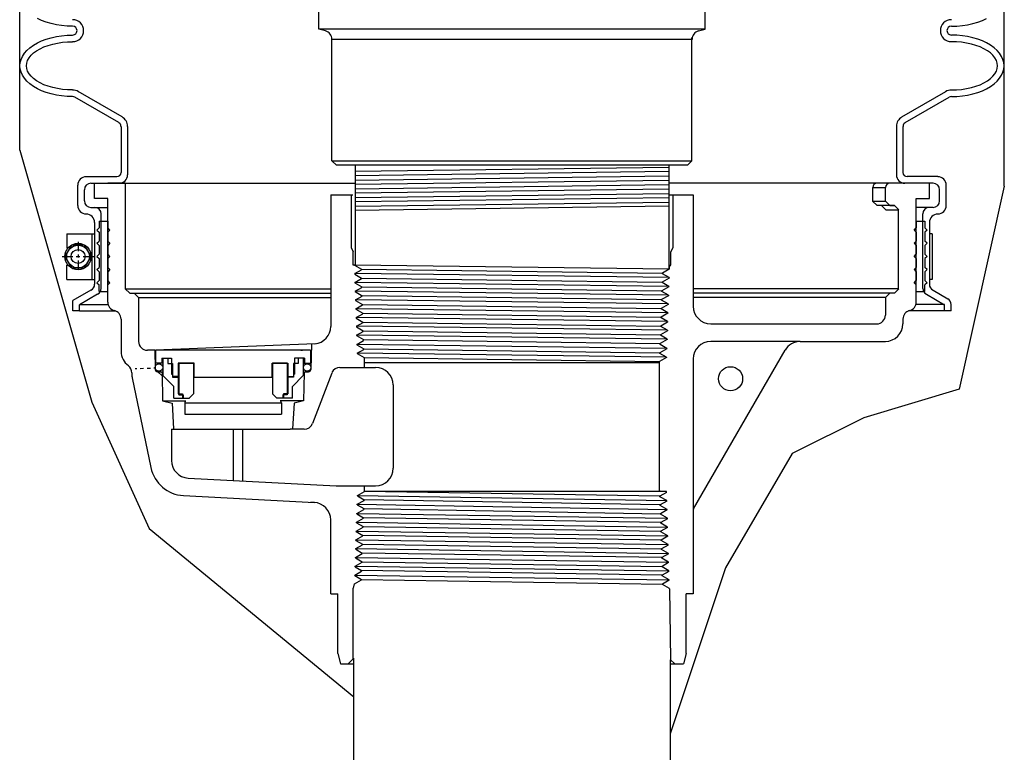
# Model space of a CAD drawing. Extents: x -169 to 2224, y 0 to 2796.
# Tile 116 of 256: x 856 to 870, y 965 to 975. Entities that reach past the tile are written whole.
import ezdxf

# ---------------------------------------------------------------- set-up
doc = ezdxf.new("R2010")
doc.units = 0
doc.header["$MEASUREMENT"] = 0
doc.layers.get('DEFPOINTS').update_dxf_attribs({"linetype": 'CONTINUOUS'})
for name, color, linetype in [('GALV-4', 4, 'CONTINUOUS'), ('SPILL-BUCKET', 1, 'CONTINUOUS'), ('SWIVEL-ADAPTOR', 1, 'CONTINUOUS'), ('TOP', 7, 'CONTINUOUS')]:
    doc.layers.add(name, color=color, linetype=linetype)

msp = doc.modelspace()

# ---------------------------------------------------------------- linework, layer by layer
at = {"layer": 'DEFPOINTS', "linetype": 'Continuous'}
for points in [[(856.45132, 973.62256), (856.45132, 977.23743)], [(870.46895, 973.11057), (870.46895, 977.19591)], [(856.45132, 973.62256), (857.48074, 970.03331), (858.29463, 968.23751), (861.21014, 965.83989)], [(870.46895, 973.11057), (869.82469, 970.21795), (868.46825, 969.81136), (867.4509, 969.30309), (866.50132, 967.67672), (865.71014, 965.31242)]]:
    msp.add_lwpolyline(points, dxfattribs=at)
at = {"layer": 'GALV-4', "color": 1, "linetype": 'Continuous'}
for p, q in [((861.22521, 973.40859), (861.22521, 971.9863)), ((865.69506, 973.40859), (865.69506, 971.92623))]:
    msp.add_line(p, q, dxfattribs=at)
at = {"layer": 'GALV-4', "color": 7, "linetype": 'Continuous'}
for p, q in [((861.22521, 973.3224), (865.69506, 973.38176)), ((865.69506, 973.31647), (861.22521, 973.25868)), ((861.22521, 973.19662), (865.69506, 973.25698)), ((865.69506, 973.19168), (861.22521, 973.13478)), ((861.22521, 973.07195), (865.69506, 973.13109)), ((865.69506, 973.06689), (861.22521, 973.00929)), ((861.22521, 972.94727), (865.69506, 973.00629)), ((865.69536, 972.94211), (861.22521, 972.88459)), ((861.22521, 972.82257), (865.69506, 972.8815)), ((865.69965, 972.82313), (861.22521, 972.76311))]:
    msp.add_line(p, q, dxfattribs=at)
at = {"layer": 'GALV-4', "color": 1, "linetype": 'Continuous'}
msp.add_lwpolyline([(865.71014, 966.36442), (865.71502, 922.22701), (861.21502, 922.22701), (861.21014, 966.39013)], dxfattribs=at)
at = {"layer": 'SPILL-BUCKET', "linetype": 'Continuous'}
for p, q in [((856.76406, 975.46948), (856.70329, 975.49827)), ((870.15621, 975.46948), (870.21698, 975.49827)), ((856.83016, 975.44496), (856.76406, 975.46948)), ((856.89946, 975.42363), (856.83016, 975.44496)), ((856.97303, 975.40764), (856.89946, 975.42363)), ((857.04873, 975.39591), (856.97303, 975.40764)), ((857.12656, 975.38845), (857.04873, 975.39591)), ((857.20545, 975.38632), (857.12656, 975.38845)), ((869.71482, 975.38632), (869.79371, 975.38845)), ((869.79371, 975.38845), (869.87154, 975.39591)), ((869.87154, 975.39591), (869.94724, 975.40764)), ((869.94724, 975.40764), (870.02081, 975.42363)), ((870.02081, 975.42363), (870.09011, 975.44496)), ((870.09011, 975.44496), (870.15621, 975.46948)), ((856.83016, 975.20187), (856.89946, 975.22319)), ((856.83016, 975.20187), (856.89946, 975.22319)), ((856.89946, 975.22319), (856.97303, 975.23919)), ((856.89946, 975.22319), (856.97303, 975.23919)), ((856.97303, 975.23919), (857.04873, 975.25091)), ((856.97303, 975.23919), (857.04873, 975.25091)), ((857.04873, 975.25091), (857.12656, 975.25838)), ((857.04873, 975.25091), (857.12656, 975.25838)), ((857.12656, 975.25838), (857.20545, 975.26051)), ((857.12656, 975.25838), (857.20545, 975.26051)), ((869.79371, 975.25838), (869.71482, 975.26051)), ((869.79371, 975.25838), (869.71482, 975.26051)), ((869.87154, 975.25091), (869.79371, 975.25838)), ((869.87154, 975.25091), (869.79371, 975.25838)), ((869.94724, 975.23919), (869.87154, 975.25091)), ((869.94724, 975.23919), (869.87154, 975.25091)), ((870.02081, 975.22319), (869.94724, 975.23919)), ((870.02081, 975.22319), (869.94724, 975.23919)), ((870.09011, 975.20187), (870.02081, 975.22319)), ((870.09011, 975.20187), (870.02081, 975.22319)), ((856.55509, 975.04195), (856.59774, 975.08033)), ((856.55509, 975.04195), (856.59774, 975.08033)), ((856.59774, 975.08033), (856.64785, 975.11551)), ((856.59774, 975.08033), (856.64785, 975.11551)), ((856.64785, 975.11551), (856.70329, 975.14856)), ((856.64785, 975.11551), (856.70329, 975.14856)), ((856.69156, 975.03768), (856.7406, 975.06647)), ((856.70329, 975.14856), (856.76406, 975.17735)), ((856.70329, 975.14856), (856.76406, 975.17735)), ((856.7406, 975.06647), (856.79605, 975.09206)), ((856.76406, 975.17735), (856.83016, 975.20187)), ((856.76406, 975.17735), (856.83016, 975.20187)), ((856.79605, 975.09206), (856.85575, 975.11445)), ((856.85575, 975.11445), (856.92079, 975.13257)), ((856.92079, 975.13257), (856.98796, 975.1475)), ((856.98796, 975.1475), (857.05939, 975.15816)), ((857.05939, 975.15816), (857.13189, 975.16455)), ((857.13189, 975.16455), (857.20545, 975.16669)), ((869.78838, 975.16455), (869.71482, 975.16669)), ((869.86088, 975.15816), (869.78838, 975.16455)), ((869.93232, 975.1475), (869.86088, 975.15816)), ((870.00055, 975.13257), (869.93232, 975.1475)), ((870.06452, 975.11445), (870.00055, 975.13257)), ((870.12423, 975.09206), (870.06452, 975.11445)), ((870.15621, 975.17735), (870.09011, 975.20187)), ((870.15621, 975.17735), (870.09011, 975.20187)), ((870.17967, 975.06647), (870.12423, 975.09206)), ((870.21698, 975.14856), (870.15621, 975.17735)), ((870.21698, 975.14856), (870.15621, 975.17735)), ((870.22871, 975.03768), (870.17967, 975.06647)), ((870.27349, 975.11551), (870.21698, 975.14856)), ((870.27349, 975.11551), (870.21698, 975.14856)), ((870.32253, 975.08033), (870.27349, 975.11551)), ((870.32253, 975.08033), (870.27349, 975.11551)), ((870.36518, 975.04195), (870.32253, 975.08033)), ((870.36518, 975.04195), (870.32253, 975.08033)), ((856.47086, 974.91401), (856.49112, 974.95772)), ((856.47086, 974.91401), (856.49112, 974.95772)), ((856.49112, 974.95772), (856.51991, 975.00143)), ((856.49112, 974.95772), (856.51991, 975.00143)), ((856.51991, 975.00143), (856.55509, 975.04195)), ((856.51991, 975.00143), (856.55509, 975.04195)), ((856.56469, 974.89908), (856.58494, 974.93639)), ((856.58494, 974.93639), (856.61373, 974.97264)), ((856.61373, 974.97264), (856.64891, 975.0057)), ((856.64891, 975.0057), (856.69156, 975.03768)), ((870.27136, 975.0057), (870.22871, 975.03768)), ((870.30654, 974.97264), (870.27136, 975.0057)), ((870.33533, 974.93639), (870.30654, 974.97264)), ((870.35559, 974.89908), (870.33533, 974.93639)), ((870.40036, 975.00143), (870.36518, 975.04195)), ((870.40036, 975.00143), (870.36518, 975.04195)), ((870.42915, 974.95772), (870.40036, 975.00143)), ((870.42915, 974.95772), (870.40036, 975.00143)), ((870.44941, 974.91401), (870.42915, 974.95772)), ((870.44941, 974.91401), (870.42915, 974.95772)), ((856.45487, 974.82338), (856.45914, 974.86923)), ((856.45487, 974.82338), (856.45914, 974.86923)), ((856.45914, 974.77754), (856.45487, 974.82338)), ((856.45914, 974.86923), (856.47086, 974.91401)), ((856.45914, 974.86923), (856.47086, 974.91401)), ((856.54869, 974.82338), (856.55296, 974.86176)), ((856.55296, 974.78393), (856.54869, 974.82338)), ((856.55296, 974.86176), (856.56469, 974.89908)), ((870.36731, 974.86176), (870.35559, 974.89908)), ((870.37158, 974.82338), (870.36731, 974.86176)), ((870.36731, 974.78393), (870.37158, 974.82338)), ((870.46114, 974.86923), (870.44941, 974.91401)), ((870.46114, 974.86923), (870.44941, 974.91401)), ((870.4654, 974.82338), (870.46114, 974.86923)), ((870.4654, 974.82338), (870.46114, 974.86923)), ((870.46114, 974.77754), (870.4654, 974.82338)), ((856.47086, 974.73169), (856.45914, 974.77754)), ((856.49112, 974.68798), (856.47086, 974.73169)), ((856.51991, 974.64533), (856.49112, 974.68798)), ((856.56469, 974.74662), (856.55296, 974.78393)), ((856.58494, 974.7093), (856.56469, 974.74662)), ((856.61373, 974.67412), (856.58494, 974.7093)), ((856.64891, 974.64), (856.61373, 974.67412)), ((870.27136, 974.64), (870.30654, 974.67412)), ((870.30654, 974.67412), (870.33533, 974.7093)), ((870.33533, 974.7093), (870.35559, 974.74662)), ((870.35559, 974.74662), (870.36731, 974.78393)), ((870.40036, 974.64533), (870.42915, 974.68798)), ((870.42915, 974.68798), (870.44941, 974.73169)), ((870.44941, 974.73169), (870.46114, 974.77754)), ((856.55509, 974.60375), (856.51991, 974.64533)), ((856.59774, 974.56537), (856.55509, 974.60375)), ((856.64785, 974.53018), (856.59774, 974.56537)), ((856.70329, 974.49713), (856.64785, 974.53018)), ((856.69156, 974.60801), (856.64891, 974.64)), ((856.7406, 974.57923), (856.69156, 974.60801)), ((856.79605, 974.55364), (856.7406, 974.57923)), ((856.85575, 974.53125), (856.79605, 974.55364)), ((856.92079, 974.51313), (856.85575, 974.53125)), ((856.98796, 974.4982), (856.92079, 974.51313)), ((869.93232, 974.4982), (870.00055, 974.51313)), ((870.00055, 974.51313), (870.06452, 974.53125)), ((870.06452, 974.53125), (870.12423, 974.55364)), ((870.12423, 974.55364), (870.17967, 974.57923)), ((870.17967, 974.57923), (870.22871, 974.60801)), ((870.21698, 974.49713), (870.27349, 974.53018)), ((870.22871, 974.60801), (870.27136, 974.64)), ((870.27349, 974.53018), (870.32253, 974.56537)), ((870.32253, 974.56537), (870.36518, 974.60375)), ((870.36518, 974.60375), (870.40036, 974.64533)), ((856.76406, 974.46835), (856.70329, 974.49713)), ((856.83016, 974.44382), (856.76406, 974.46835)), ((856.89946, 974.4225), (856.83016, 974.44382)), ((856.97303, 974.40651), (856.89946, 974.4225)), ((857.04873, 974.39478), (856.97303, 974.40651)), ((857.05939, 974.48754), (856.98796, 974.4982)), ((857.12656, 974.38732), (857.04873, 974.39478)), ((857.13189, 974.48114), (857.05939, 974.48754)), ((857.20545, 974.38519), (857.12656, 974.38732)), ((857.20545, 974.47901), (857.13189, 974.48114)), ((857.86328, 974.01416), (857.23637, 974.37666)), ((857.91019, 974.09519), (857.28328, 974.45768)), ((869.01008, 974.09519), (869.63699, 974.45768)), ((869.05699, 974.01416), (869.6839, 974.37666)), ((869.71482, 974.47901), (869.78838, 974.48114)), ((869.71482, 974.38519), (869.79371, 974.38732)), ((869.78838, 974.48114), (869.86088, 974.48754)), ((869.79371, 974.38732), (869.87154, 974.39478)), ((869.86088, 974.48754), (869.93232, 974.4982)), ((869.87154, 974.39478), (869.94724, 974.40651)), ((869.94724, 974.40651), (870.02081, 974.4225)), ((870.02081, 974.4225), (870.09011, 974.44382)), ((870.09011, 974.44382), (870.15621, 974.46835)), ((870.15621, 974.46835), (870.21698, 974.49713)), ((857.8942, 973.95978), (857.8942, 973.30516)), ((857.98802, 973.95978), (857.98802, 973.27104)), ((868.93225, 973.95978), (868.93225, 973.27104)), ((869.02607, 973.95978), (869.02607, 973.30516)), ((857.39736, 973.24545), (857.83449, 973.24545)), ((869.52291, 973.24545), (869.08578, 973.24545)), ((857.27795, 972.83284), (857.27795, 973.12497)), ((857.4656, 973.15163), (857.86755, 973.15163)), ((857.51784, 972.932), (857.51784, 973.15163)), ((857.51784, 973.15163), (858.50298, 973.15163)), ((857.95497, 973.15163), (857.70549, 973.15163)), ((857.83129, 973.15163), (861.22521, 973.15163)), ((857.95604, 971.64726), (857.95604, 973.15163)), ((869.08897, 973.15163), (865.69506, 973.15163)), ((869.40243, 973.15163), (865.69506, 973.15163)), ((869.45467, 973.15163), (869.05273, 973.15163)), ((869.40243, 973.15163), (869.21478, 973.15163)), ((869.40243, 972.932), (869.40243, 973.15163)), ((869.40243, 972.932), (869.40243, 973.15163)), ((869.64232, 972.83284), (869.64232, 973.12497)), ((857.37178, 972.90108), (857.37178, 973.0578)), ((860.88054, 972.98637), (861.19506, 972.98637)), ((860.88054, 972.98637), (860.88054, 971.11311)), ((861.16947, 972.98637), (861.16947, 972.23579)), ((865.69506, 972.98637), (866.0408, 972.98637)), ((865.7508, 972.98637), (865.7508, 972.23579)), ((866.0408, 972.98637), (866.0408, 971.39991)), ((868.59427, 973.08872), (868.59427, 972.89788)), ((868.59427, 973.08872), (868.77552, 973.08872)), ((868.77552, 972.89788), (868.77552, 973.08872)), ((869.5485, 972.90108), (869.5485, 973.0578)), ((857.70549, 972.932), (857.51784, 972.932)), ((857.70549, 971.45962), (857.70549, 972.932)), ((868.59427, 972.89788), (868.77552, 972.89788)), ((868.65718, 972.83604), (868.59427, 972.89788)), ((868.90346, 972.83604), (868.65718, 972.83604)), ((868.78405, 972.77314), (868.72221, 972.83604)), ((868.90346, 972.83604), (868.7446, 972.83604)), ((868.83842, 972.83604), (868.77552, 972.89788)), ((868.83842, 972.83604), (868.90346, 972.83604)), ((868.9653, 972.77314), (868.90346, 972.83604)), ((869.21478, 972.932), (869.40243, 972.932)), ((869.21478, 971.45962), (869.21478, 972.932)), ((857.4656, 972.80725), (857.51784, 972.80725)), ((857.51784, 972.80725), (857.70549, 972.80725)), ((857.61166, 971.65473), (857.61166, 972.71343)), ((868.78405, 972.77314), (868.9653, 972.77314)), ((868.96423, 971.64726), (868.96423, 972.77314)), ((869.40243, 972.80725), (869.21478, 972.80725)), ((869.30861, 971.65473), (869.30861, 972.71343)), ((869.45467, 972.80725), (869.40243, 972.80725)), ((857.51784, 972.59295), (857.51784, 971.7123)), ((857.58075, 972.60895), (857.70549, 972.60895)), ((857.58075, 972.60895), (857.58075, 972.51512)), ((857.70549, 972.60895), (857.70549, 972.51512)), ((869.21478, 972.60895), (869.21478, 972.51512)), ((869.21478, 972.60895), (869.33952, 972.60895)), ((869.33952, 972.60895), (869.33952, 972.51512)), ((869.40243, 972.59295), (869.40243, 971.71976)), ((857.54876, 972.48421), (857.58075, 972.51512)), ((857.54876, 972.48421), (857.58075, 972.45329)), ((857.58075, 972.45329), (857.58075, 972.32748)), ((857.73641, 972.48421), (857.70549, 972.51512)), ((857.73641, 972.48421), (857.70549, 972.45329)), ((857.70549, 972.45329), (857.70549, 972.32748)), ((869.18386, 972.48421), (869.21478, 972.51512)), ((869.18386, 972.48421), (869.21478, 972.45329)), ((869.21478, 972.45329), (869.21478, 972.32748)), ((869.37151, 972.48421), (869.33952, 972.51512)), ((869.37151, 972.48421), (869.33952, 972.45329)), ((869.33952, 972.45329), (869.33952, 972.32748)), ((857.54876, 972.29656), (857.58075, 972.32748)), ((857.54876, 972.29656), (857.58075, 972.26564)), ((857.58075, 972.26564), (857.58075, 972.13983)), ((857.73641, 972.29656), (857.70549, 972.32748)), ((857.73641, 972.29656), (857.70549, 972.26564)), ((857.70549, 972.26564), (857.70549, 972.13983)), ((869.18386, 972.29656), (869.21478, 972.32748)), ((869.18386, 972.29656), (869.21478, 972.26564)), ((869.21478, 972.26564), (869.21478, 972.13983)), ((869.37151, 972.29656), (869.33952, 972.32748)), ((869.37151, 972.29656), (869.33952, 972.26564)), ((869.33952, 972.26564), (869.33952, 972.13983)), ((857.54876, 972.10891), (857.58075, 972.13983)), ((857.73641, 972.10891), (857.70549, 972.13983)), ((861.16947, 972.23579), (861.19826, 972.17395)), ((861.19826, 971.9863), (861.19826, 972.17395)), ((865.7508, 972.23579), (865.72201, 972.17395)), ((865.72201, 971.9863), (865.72201, 972.17395)), ((869.18386, 972.10891), (869.21478, 972.13983)), ((869.37151, 972.10891), (869.33952, 972.13983)), ((857.54876, 972.10891), (857.58075, 972.07799)), ((857.58075, 972.07799), (857.58075, 971.95219)), ((857.73641, 972.10891), (857.70549, 972.07799)), ((857.70549, 972.07799), (857.70549, 971.95219)), ((861.21638, 971.9863), (861.19826, 971.9863)), ((861.21638, 971.9863), (861.21638, 971.98311)), ((861.21745, 971.98311), (861.31554, 971.92553)), ((861.23344, 971.9863), (861.23238, 971.9863)), ((861.23664, 971.9863), (861.23557, 971.9863)), ((865.70176, 971.9863), (865.69965, 971.92617)), ((865.70176, 971.9863), (865.72201, 971.9863)), ((869.18386, 972.10891), (869.21478, 972.07799)), ((869.21478, 972.07799), (869.21478, 971.95219)), ((869.37151, 972.10891), (869.33952, 972.07799)), ((869.33952, 972.07799), (869.33952, 971.95219)), ((857.54876, 971.92127), (857.58075, 971.95219)), ((857.54876, 971.92127), (857.58075, 971.89035)), ((857.58075, 971.89035), (857.58075, 971.76454)), ((857.73641, 971.92127), (857.70549, 971.95219)), ((857.73641, 971.92127), (857.70549, 971.89035)), ((857.70549, 971.89035), (857.70549, 971.76454)), ((861.22065, 971.86476), (861.31554, 971.91914)), ((861.22065, 971.86476), (861.31554, 971.91914)), ((861.22065, 971.86476), (861.22065, 971.8573)), ((861.22065, 971.85836), (861.31873, 971.80079)), ((861.22065, 971.8573), (861.31873, 971.80079)), ((861.31554, 971.92553), (861.31554, 971.91914)), ((865.69965, 971.92617), (865.60154, 971.86903)), ((865.60154, 971.86156), (865.60154, 971.86903)), ((865.69536, 971.80719), (865.60154, 971.86156)), ((869.18386, 971.92127), (869.21478, 971.95219)), ((869.18386, 971.92127), (869.21478, 971.89035)), ((869.21478, 971.89035), (869.21478, 971.76454)), ((869.37151, 971.92127), (869.33952, 971.95219)), ((869.37151, 971.92127), (869.33952, 971.89035)), ((869.33952, 971.89035), (869.33952, 971.76454)), ((857.54876, 971.73362), (857.58075, 971.76454)), ((857.54876, 971.73362), (857.58075, 971.7027)), ((857.58075, 971.60888), (857.58075, 971.7027)), ((857.73641, 971.73362), (857.70549, 971.76454)), ((857.73641, 971.73362), (857.70549, 971.7027)), ((857.70549, 971.60888), (857.70549, 971.7027)), ((861.22385, 971.73895), (861.31873, 971.79439)), ((861.22385, 971.74002), (861.31873, 971.79439)), ((861.22385, 971.73895), (861.22491, 971.73256)), ((861.22491, 971.73256), (861.323, 971.67605)), ((861.31873, 971.80079), (861.31873, 971.79439)), ((861.31873, 971.80079), (861.31873, 971.79439)), ((865.69536, 971.80079), (865.59834, 971.74428)), ((865.59834, 971.73682), (865.59834, 971.74428)), ((865.69216, 971.68245), (865.59834, 971.73682)), ((865.69536, 971.80719), (865.69536, 971.80079)), ((869.18386, 971.73362), (869.21478, 971.76454)), ((869.18386, 971.73362), (869.21478, 971.7027)), ((869.21478, 971.60888), (869.21478, 971.7027)), ((869.37151, 971.73362), (869.33952, 971.76454)), ((869.37151, 971.73362), (869.33952, 971.7027)), ((869.33952, 971.60888), (869.33952, 971.7027)), ((857.4656, 971.62807), (857.20865, 971.47987)), ((857.55942, 971.5705), (857.30248, 971.4223)), ((857.58075, 971.60888), (857.70549, 971.60888)), ((858.01787, 971.58436), (857.95497, 971.64726)), ((857.95604, 971.64726), (860.88054, 971.64726)), ((858.01787, 971.58436), (860.88054, 971.58436)), ((858.08078, 971.58436), (858.08185, 971.58436)), ((858.14475, 971.52252), (858.08185, 971.58436)), ((861.22811, 971.61421), (861.323, 971.66859)), ((861.22811, 971.61421), (861.22811, 971.60781)), ((861.22811, 971.60781), (861.3262, 971.55024)), ((861.323, 971.67605), (861.323, 971.66859)), ((865.59301, 971.61208), (865.59407, 971.61954)), ((865.6879, 971.5577), (865.59301, 971.61208)), ((865.69216, 971.67605), (865.59407, 971.61954)), ((865.69216, 971.68245), (865.69216, 971.67605)), ((868.9653, 971.64726), (866.0408, 971.64726)), ((868.83842, 971.58436), (866.0408, 971.58436)), ((868.77552, 971.52252), (868.83842, 971.58436)), ((868.90346, 971.58436), (868.83842, 971.58436)), ((868.90346, 971.58436), (868.9653, 971.64726)), ((869.21478, 971.60888), (869.33952, 971.60888)), ((869.33313, 971.60888), (869.33952, 971.61528)), ((869.36085, 971.5705), (869.61779, 971.4223)), ((869.45467, 971.62807), (869.66471, 971.50759)), ((857.20865, 971.33594), (857.20865, 971.47987)), ((857.30248, 971.42337), (857.70549, 971.42337)), ((857.30248, 971.33594), (857.30248, 971.4223)), ((858.14475, 971.52252), (858.14475, 970.89881)), ((858.14475, 971.52252), (860.88054, 971.52252)), ((861.23238, 971.48947), (861.32726, 971.54384)), ((861.23238, 971.48947), (861.23238, 971.48201)), ((861.23238, 971.48201), (861.33046, 971.4255)), ((861.3262, 971.55024), (861.32726, 971.54384)), ((861.33046, 971.4255), (861.33046, 971.41804)), ((865.68363, 971.4255), (865.58554, 971.36899)), ((865.6879, 971.55024), (865.58981, 971.49373)), ((865.58981, 971.48734), (865.58981, 971.49373)), ((865.6847, 971.43296), (865.58981, 971.48734)), ((865.6847, 971.43296), (865.68363, 971.4255)), ((865.6879, 971.5577), (865.6879, 971.55024)), ((868.77552, 971.52252), (866.0408, 971.52252)), ((868.77552, 971.52252), (868.77552, 971.2741)), ((869.61779, 971.42337), (869.21478, 971.42337)), ((869.61779, 971.33594), (869.61779, 971.4223)), ((869.71162, 971.33594), (869.71162, 971.4255)), ((857.29928, 971.33594), (857.20865, 971.33594)), ((857.30248, 971.33594), (857.80997, 971.33594)), ((861.23557, 971.36366), (861.33046, 971.41804)), ((861.23557, 971.36366), (861.23664, 971.35726)), ((861.23664, 971.35726), (861.33473, 971.30076)), ((861.23984, 971.23892), (861.33473, 971.29329)), ((861.33473, 971.30076), (861.33473, 971.29329)), ((865.68043, 971.30076), (865.58234, 971.24425)), ((865.58554, 971.3626), (865.58554, 971.36899)), ((865.68043, 971.30715), (865.58554, 971.3626)), ((865.68043, 971.30715), (865.68043, 971.30076)), ((869.61779, 971.33594), (869.1039, 971.33594)), ((869.71162, 971.33594), (869.61779, 971.33594)), ((857.8942, 971.2176), (857.8942, 970.75701)), ((861.23984, 971.23892), (861.23984, 971.23252)), ((861.23984, 971.23252), (861.33793, 971.17495)), ((861.2441, 971.11418), (861.33899, 971.16855)), ((861.33899, 971.16855), (861.33793, 971.17495)), ((865.67617, 971.17495), (865.57808, 971.11844)), ((865.58234, 971.23679), (865.58234, 971.24425)), ((865.67617, 971.18241), (865.58234, 971.23679)), ((865.67617, 971.18241), (865.67617, 971.17495)), ((866.29028, 971.14936), (868.65078, 971.14936)), ((869.02607, 971.2176), (869.02607, 971.14936)), ((861.2441, 971.11418), (861.2441, 971.10671)), ((861.2441, 971.10671), (861.34219, 971.05021)), ((861.2473, 970.98837), (861.34219, 971.04275)), ((861.34219, 971.04275), (861.34219, 971.05021)), ((865.6719, 971.05021), (865.57488, 970.9937)), ((865.57808, 971.11205), (865.57808, 971.11844)), ((865.67297, 971.05767), (865.57808, 971.11205)), ((865.67297, 971.05767), (865.6719, 971.05021)), ((860.65558, 970.86363), (858.38464, 970.77407)), ((860.60334, 970.8615), (860.59694, 970.49793)), ((861.2473, 970.98837), (861.24837, 970.98197)), ((861.24837, 970.98197), (861.34645, 970.92547)), ((861.25157, 970.85723), (861.34645, 970.91161)), ((861.34645, 970.91161), (861.34645, 970.92547)), ((865.56955, 970.8551), (865.57062, 970.86896)), ((865.66871, 970.92547), (865.57062, 970.86896)), ((865.57488, 970.98624), (865.57488, 970.9937)), ((865.66871, 970.93186), (865.57488, 970.98624)), ((865.66871, 970.93186), (865.66871, 970.92547)), ((867.56435, 970.89881), (866.29028, 970.89881)), ((867.56435, 970.89881), (868.77552, 970.89881)), ((858.37611, 970.77407), (858.26949, 970.77407)), ((858.37611, 970.77407), (858.38144, 970.49793)), ((860.59267, 970.77407), (858.38464, 970.77407)), ((858.38464, 970.77407), (858.38464, 970.59176)), ((860.58308, 970.77407), (860.36451, 970.77407)), ((860.45514, 970.77407), (860.47539, 970.77407)), ((860.59267, 970.77407), (860.59267, 970.59176)), ((861.25157, 970.85723), (861.25263, 970.84977)), ((861.25263, 970.84977), (861.34965, 970.79326)), ((861.25583, 970.73142), (861.34965, 970.7858)), ((861.25583, 970.73142), (861.25583, 970.72503)), ((861.25583, 970.72503), (861.35392, 970.66852)), ((861.34965, 970.7858), (861.34965, 970.79326)), ((865.66444, 970.79326), (865.56635, 970.73675)), ((865.56635, 970.72929), (865.56635, 970.73675)), ((865.66017, 970.67492), (865.56635, 970.72929)), ((865.66444, 970.80072), (865.56955, 970.8551)), ((865.66444, 970.80072), (865.66444, 970.79326)), ((866.044, 968.51592), (867.34792, 970.77407)), ((858.48912, 970.59176), (858.38464, 970.59176)), ((858.47313, 970.65999), (858.47313, 970.59176)), ((858.47313, 970.65999), (858.6128, 970.65999)), ((858.48912, 970.65999), (858.48912, 970.41477)), ((858.48912, 970.65999), (858.56055, 970.65999)), ((858.56055, 970.65999), (858.56055, 970.58429)), ((858.56055, 970.58429), (858.62666, 970.58429)), ((858.6128, 970.65999), (858.6128, 970.43503)), ((858.62666, 970.58429), (858.62666, 970.39025)), ((858.93371, 970.58962), (858.70662, 970.58962)), ((858.70662, 970.58962), (858.70662, 970.40198)), ((858.71835, 970.58962), (858.92625, 970.58962)), ((858.71835, 970.58962), (858.71835, 970.13757)), ((858.92625, 970.58962), (858.92625, 970.15143)), ((858.93371, 970.38385), (858.93371, 970.58962)), ((860.0436, 970.38385), (860.0436, 970.58962)), ((860.0436, 970.58962), (860.27069, 970.58962)), ((860.05213, 970.58962), (860.05213, 970.15143)), ((860.25896, 970.58962), (860.05213, 970.58962)), ((860.25896, 970.58962), (860.25896, 970.13757)), ((860.27069, 970.58962), (860.27069, 970.40198)), ((860.35065, 970.58429), (860.35065, 970.39025)), ((860.41676, 970.58429), (860.35065, 970.58429)), ((860.50418, 970.65999), (860.36451, 970.65999)), ((860.36451, 970.65999), (860.36451, 970.43503)), ((860.41676, 970.65999), (860.41676, 970.58429)), ((860.48819, 970.65999), (860.41676, 970.65999)), ((860.48819, 970.65999), (860.48819, 970.41477)), ((860.48819, 970.59176), (860.59267, 970.59176)), ((860.50418, 970.65999), (860.50418, 970.59176)), ((861.35392, 970.66852), (861.35498, 970.52992)), ((861.35446, 970.59815), (865.56209, 970.59815)), ((865.66017, 970.66852), (865.56209, 970.61201)), ((865.56209, 968.76221), (865.56209, 970.61201)), ((865.56209, 970.59815), (865.56209, 970.61201)), ((865.66017, 970.67492), (865.66017, 970.66852)), ((866.0408, 970.64933), (866.0408, 967.30689)), ((858.04986, 970.45315), (858.04986, 970.40411)), ((858.0957, 970.51179), (858.11916, 970.51286)), ((858.1682, 970.51499), (858.21618, 970.51712)), ((858.26416, 970.51819), (858.31214, 970.52032)), ((858.36012, 970.52245), (858.38464, 970.52352)), ((858.41236, 970.46701), (858.48272, 970.46701)), ((858.41875, 970.46701), (858.47846, 970.40731)), ((858.47846, 970.45209), (858.48486, 970.05441)), ((860.49992, 970.45209), (860.49245, 970.05441)), ((860.51484, 970.46701), (860.56495, 970.46701)), ((860.89333, 970.44889), (860.61933, 969.72922)), ((861.00955, 970.52992), (861.51759, 970.52992)), ((858.05199, 970.37852), (858.31853, 969.10232)), ((858.64478, 970.25911), (858.48912, 970.41477)), ((858.6128, 970.43503), (858.62666, 970.4265)), ((858.62666, 970.4265), (858.62666, 970.40198)), ((858.71835, 970.40198), (858.62666, 970.40198)), ((858.62666, 970.39025), (858.71835, 970.39025)), ((858.70662, 970.39025), (858.70662, 970.15143)), ((860.0436, 970.38385), (858.93371, 970.38385)), ((860.25896, 970.40198), (860.35065, 970.40198)), ((860.35065, 970.39025), (860.25896, 970.39025)), ((860.27069, 970.39025), (860.27069, 970.15143)), ((860.33359, 970.25911), (860.48819, 970.41477)), ((860.36451, 970.43503), (860.35065, 970.4265)), ((860.35065, 970.4265), (860.35065, 970.40198)), ((858.64478, 970.08959), (858.64478, 970.25911)), ((860.33359, 970.08959), (860.33359, 970.25911)), ((861.76759, 970.27992), (861.76759, 969.09324)), ((858.48486, 970.05441), (858.81857, 970.05441)), ((858.48486, 970.05441), (858.62133, 970.01816)), ((858.64478, 970.08959), (858.79724, 970.08959)), ((858.70662, 970.15143), (858.76952, 970.15143)), ((858.71835, 970.13757), (858.77912, 970.13757)), ((858.76526, 970.08959), (858.76952, 970.09385)), ((858.76952, 970.15143), (858.76952, 970.08959)), ((858.77912, 970.13757), (858.77912, 970.08959)), ((858.77912, 970.08959), (858.86761, 970.08959)), ((858.80044, 970.02349), (860.17687, 970.02455)), ((858.80044, 970.02349), (858.80044, 969.86569)), ((858.86335, 970.08959), (858.92625, 970.15143)), ((858.91879, 970.14396), (858.92199, 970.14396)), ((860.11396, 970.08959), (860.05213, 970.15143)), ((860.05959, 970.14396), (860.05639, 970.14396)), ((860.19819, 970.08959), (860.11076, 970.08959)), ((860.49245, 970.05441), (860.15981, 970.05441)), ((860.17687, 970.02455), (860.17687, 969.86569)), ((860.33359, 970.08959), (860.18113, 970.08959)), ((860.19819, 970.13757), (860.19819, 970.08959)), ((860.25896, 970.13757), (860.19819, 970.13757)), ((860.20779, 970.15143), (860.20779, 970.08959)), ((860.27069, 970.15143), (860.20779, 970.15143)), ((860.49245, 970.05441), (860.35705, 970.01816)), ((858.62133, 970.01816), (858.64158, 969.65566)), ((860.35705, 970.01816), (860.33679, 969.65566)), ((858.80044, 969.86569), (860.17687, 969.86569)), ((858.6128, 969.6482), (858.6128, 969.2036)), ((858.6128, 969.6482), (860.30161, 969.6482)), ((859.48919, 969.6482), (859.48919, 968.92107)), ((859.62139, 969.6482), (859.62139, 968.91361)), ((860.50312, 969.6482), (860.30161, 969.6482)), ((858.84949, 968.95412), (860.95837, 968.84324)), ((860.95837, 968.84324), (861.51759, 968.84324)), ((861.26009, 968.7057), (861.35818, 968.76221)), ((861.35818, 968.76221), (861.35818, 968.84324)), ((865.66124, 968.76221), (861.35818, 968.76221)), ((865.56102, 968.77607), (865.56209, 968.76221)), ((865.66124, 968.75048), (865.66124, 968.76221)), ((858.78232, 968.70464), (860.65025, 968.60655)), ((861.25583, 968.58096), (861.35392, 968.6364)), ((861.26009, 968.69931), (861.26009, 968.7057)), ((861.26009, 968.69931), (861.35392, 968.64386)), ((861.35392, 968.64386), (861.35392, 968.6364)), ((865.66124, 968.75048), (865.56635, 968.69611)), ((865.56635, 968.68864), (865.56635, 968.69611)), ((865.66444, 968.63214), (865.56635, 968.68864)), ((865.66444, 968.62574), (865.56955, 968.57136)), ((865.66444, 968.62574), (865.66444, 968.63214)), ((860.65025, 968.60655), (860.59587, 968.60975)), ((861.25157, 968.44876), (861.34965, 968.50526)), ((861.25583, 968.5735), (861.25583, 968.58096)), ((861.25583, 968.5735), (861.35072, 968.51912)), ((861.35072, 968.51912), (861.34965, 968.50526)), ((865.57062, 968.5639), (865.56955, 968.57136)), ((865.66871, 968.50739), (865.57062, 968.5639)), ((865.66871, 968.49993), (865.57382, 968.44662)), ((865.66871, 968.49993), (865.66871, 968.50846)), ((860.88054, 967.30689), (860.88054, 968.35706)), ((861.2473, 968.32401), (861.34539, 968.38052)), ((861.25157, 968.44236), (861.25157, 968.44876)), ((861.25157, 968.44236), (861.34539, 968.38692)), ((861.34539, 968.38692), (861.34539, 968.38052)), ((865.57382, 968.43916), (865.57382, 968.44662)), ((865.6719, 968.38159), (865.57382, 968.43916)), ((865.6719, 968.37519), (865.57701, 968.32081)), ((865.6719, 968.37519), (865.6719, 968.38159)), ((861.24304, 968.19821), (861.34112, 968.25471)), ((861.24304, 968.19181), (861.24304, 968.19821)), ((861.2473, 968.31655), (861.2473, 968.32401)), ((861.2473, 968.31655), (861.34219, 968.26218)), ((861.34219, 968.26218), (861.34112, 968.25471)), ((865.57701, 968.31335), (865.57701, 968.32081)), ((865.57701, 968.31442), (865.57915, 968.31335)), ((865.6751, 968.25684), (865.57701, 968.31335)), ((865.67617, 968.25045), (865.58128, 968.19607)), ((865.67617, 968.25045), (865.6751, 968.25684)), ((861.23877, 968.07346), (861.33686, 968.12997)), ((861.23877, 968.06707), (861.23877, 968.07346)), ((861.23877, 968.06707), (861.33366, 968.01163)), ((861.24304, 968.19181), (861.33686, 968.13743)), ((861.33686, 968.13743), (861.33686, 968.12997)), ((865.58128, 968.18861), (865.58128, 968.19607)), ((865.67937, 968.1321), (865.58128, 968.18861)), ((865.67937, 968.12464), (865.58448, 968.07027)), ((865.58448, 968.06387), (865.58448, 968.07027)), ((865.68257, 968.0063), (865.58448, 968.06387)), ((865.67937, 968.12464), (865.67937, 968.1321)), ((861.23451, 967.94872), (861.33366, 968.00523)), ((861.23451, 967.94126), (861.23451, 967.94872)), ((861.23451, 967.94126), (861.32833, 967.88688)), ((861.33366, 968.01163), (861.33366, 968.00523)), ((865.68257, 967.9999), (865.58874, 967.94552)), ((865.58874, 967.93806), (865.58874, 967.94552)), ((865.68683, 967.88155), (865.58874, 967.93806)), ((865.68257, 967.9999), (865.68257, 968.0063)), ((861.23024, 967.82291), (861.32833, 967.87942)), ((861.23024, 967.81652), (861.23024, 967.82291)), ((861.23024, 967.81652), (861.32513, 967.76214)), ((861.32833, 967.88688), (861.32833, 967.87942)), ((865.68683, 967.87516), (865.59194, 967.82078)), ((865.59194, 967.81332), (865.59194, 967.82078)), ((865.69003, 967.75681), (865.59194, 967.81332)), ((865.68683, 967.87516), (865.68683, 967.88155)), ((861.22598, 967.69817), (861.32513, 967.75468)), ((861.22598, 967.69178), (861.22598, 967.69817)), ((861.22598, 967.69178), (861.3198, 967.63633)), ((861.32513, 967.76214), (861.32513, 967.75468)), ((865.69003, 967.74935), (865.5962, 967.69497)), ((865.5962, 967.68858), (865.5962, 967.69497)), ((865.69323, 967.631), (865.5962, 967.68858)), ((865.69003, 967.74935), (865.69003, 967.75681)), ((861.21852, 967.44762), (861.3166, 967.50413)), ((861.22171, 967.56597), (861.22278, 967.57343)), ((861.22171, 967.56597), (861.3166, 967.51159)), ((861.22278, 967.57343), (861.3198, 967.62994)), ((861.3166, 967.51159), (861.3166, 967.50413)), ((861.3198, 967.63633), (861.3198, 967.62994)), ((865.69429, 967.62461), (865.5994, 967.57023)), ((865.5994, 967.56277), (865.5994, 967.57023)), ((865.69749, 967.50626), (865.5994, 967.56277)), ((865.69749, 967.49986), (865.6026, 967.44442)), ((865.69429, 967.62461), (865.69323, 967.631)), ((865.69749, 967.49986), (865.69749, 967.50626)), ((861.19613, 967.38792), (861.19293, 966.37292)), ((861.20572, 967.38792), (861.21852, 967.44762)), ((865.6026, 967.43803), (865.6026, 967.44442)), ((865.70069, 967.38152), (865.6026, 967.43803)), ((865.70069, 967.37832), (865.70069, 967.38152)), ((865.70069, 967.37832), (865.71668, 966.36439)), ((860.88054, 967.30689), (860.97863, 967.30689)), ((860.97863, 966.45609), (860.97863, 967.30689)), ((865.94164, 966.45609), (865.94164, 967.30689)), ((866.0408, 967.30689), (865.94164, 967.30689)), ((860.97863, 966.45609), (861.01807, 966.30682)), ((861.12682, 966.30682), (861.19506, 966.37506)), ((865.94164, 966.45609), (865.9022, 966.30682)), ((861.01807, 966.30682), (861.19293, 966.30682)), ((865.71881, 966.36439), (865.71668, 966.3644)), ((865.71668, 966.30682), (865.9022, 966.30682)), ((865.77639, 966.30682), (865.71881, 966.36439))]:
    msp.add_line(p, q, dxfattribs=at)
at = {"layer": 'SPILL-BUCKET', "color": 7, "linetype": 'Continuous'}
for p, q in [((857.12016, 972.43303), (857.47733, 972.43303)), ((857.12016, 972.43303), (857.12016, 972.23366)), ((857.47733, 972.43303), (857.51784, 972.43303)), ((857.47733, 972.43303), (857.47733, 971.78267)), ((857.51784, 972.43303), (857.51784, 971.78267)), ((869.44294, 972.43303), (869.40243, 972.43303)), ((869.40243, 972.43303), (869.40243, 971.78267)), ((869.44294, 972.43303), (869.44294, 971.78267)), ((857.1884, 972.27097), (857.09457, 972.10785)), ((857.37604, 972.27097), (857.1884, 972.27097)), ((857.28222, 972.31468), (857.28222, 972.18248)), ((857.28222, 972.31468), (857.28222, 972.18248)), ((857.47093, 972.10785), (857.37604, 972.27097)), ((857.12016, 972.23366), (857.14255, 972.23366)), ((857.28222, 972.13877), (857.28222, 972.09399)), ((857.28222, 972.13877), (857.28222, 972.09399)), ((857.09457, 972.10785), (857.1884, 971.94579)), ((857.12016, 971.98311), (857.14255, 971.98311)), ((857.12016, 971.78267), (857.12016, 971.98311)), ((857.25663, 972.10785), (857.30567, 972.10785)), ((857.25663, 972.10785), (857.30567, 972.10785)), ((857.28222, 972.05027), (857.28222, 971.91807)), ((857.28222, 972.05027), (857.28222, 971.91807)), ((857.35578, 972.10785), (857.50505, 972.10785)), ((857.35578, 972.10785), (857.50505, 972.10785)), ((857.37604, 971.94579), (857.47093, 972.10785)), ((865.69965, 971.92617), (861.21638, 971.9863)), ((857.1884, 971.94579), (857.37604, 971.94579)), ((865.69536, 971.80719), (861.22065, 971.86476)), ((861.31554, 971.92553), (865.60154, 971.86903)), ((857.12016, 971.78267), (857.47733, 971.78267)), ((857.47733, 971.78267), (857.51784, 971.78267)), ((865.69216, 971.68245), (861.22385, 971.74002)), ((861.31873, 971.80079), (865.59834, 971.74428)), ((869.44294, 971.78267), (869.40243, 971.78267)), ((865.6879, 971.5577), (861.22857, 971.61448)), ((861.323, 971.67605), (865.59407, 971.61954)), ((865.6847, 971.43296), (861.23131, 971.49054)), ((861.3262, 971.55131), (865.58981, 971.49373)), ((861.33046, 971.4255), (865.58554, 971.36899)), ((865.68043, 971.30659), (861.23739, 971.3647)), ((861.33475, 971.30074), (865.58234, 971.24425)), ((865.67617, 971.18241), (861.23984, 971.23892)), ((861.33793, 971.17495), (865.57808, 971.11844)), ((865.67297, 971.05767), (861.2441, 971.11418)), ((861.34222, 971.05019), (865.57488, 970.9937)), ((865.66871, 970.93186), (861.2473, 970.98837)), ((861.34645, 970.92547), (865.57062, 970.86896)), ((865.66444, 970.80072), (861.25157, 970.85723)), ((865.66017, 970.67492), (861.25583, 970.73142)), ((861.34965, 970.79326), (865.56635, 970.73675)), ((861.35392, 970.66852), (865.56209, 970.61201)), ((865.56635, 968.69611), (861.35818, 968.76221)), ((861.2601, 968.7057), (865.66444, 968.63214)), ((865.56955, 968.57136), (861.35392, 968.64386)), ((861.2569, 968.58096), (865.66871, 968.50846)), ((861.35072, 968.51912), (865.57382, 968.44662)), ((861.25157, 968.44876), (865.6719, 968.38159)), ((865.57701, 968.32081), (861.34539, 968.38692)), ((861.24304, 968.19821), (865.67937, 968.1321)), ((861.24837, 968.32401), (865.6751, 968.25684)), ((861.34219, 968.26218), (865.58128, 968.19607)), ((861.23984, 968.07346), (865.68257, 968.0063)), ((865.58448, 968.07027), (861.33686, 968.13637)), ((861.23451, 967.94872), (865.68683, 967.88155)), ((861.33366, 968.01163), (865.58874, 967.94659)), ((861.23131, 967.82398), (865.69003, 967.75681)), ((865.59194, 967.82078), (861.32833, 967.88688)), ((861.22598, 967.69817), (865.69323, 967.631)), ((861.32513, 967.76214), (865.5962, 967.69497)), ((861.22278, 967.57343), (865.69749, 967.50626)), ((861.3166, 967.51159), (865.6026, 967.44442)), ((865.5994, 967.57023), (861.3198, 967.63633))]:
    msp.add_line(p, q, dxfattribs=at)
for radius in [0.18765, 0.16206, 0.09915]:
    msp.add_circle((857.28222, 972.10785), radius, dxfattribs=at)
at = {"layer": 'SPILL-BUCKET', "linetype": 'Continuous'}
for centre, radius in [((858.43368, 970.52778), 0.05331), ((860.54363, 970.52778), 0.05331), ((866.57175, 970.36786), 0.17165)]:
    msp.add_circle(centre, radius, dxfattribs=at)
for centre, radius, start, end in [((857.20545, 975.32341), 0.15566, 0, 90), ((857.20545, 975.32341), 0.06184, 0, 90), ((869.71482, 975.32341), 0.15566, 90, 180), ((869.71482, 975.32341), 0.06184, 90, 180), ((857.20545, 975.32341), 0.06184, 270, 0), ((857.20545, 975.32341), 0.15566, 270, 0), ((869.71482, 975.32341), 0.15566, 180, 270), ((869.71482, 975.32341), 0.06184, 180, 270), ((857.20545, 974.32228), 0.15566, 58.161053, 90), ((857.20545, 974.32228), 0.15566, 58.161053, 90), ((857.20545, 974.32228), 0.06184, 57.680383, 90), ((857.20545, 974.32228), 0.06184, 57.680383, 90), ((869.71482, 974.32228), 0.15566, 90, 121.838947), ((869.71482, 974.32228), 0.15566, 90, 121.838947), ((869.71482, 974.32228), 0.06184, 90, 122.319617), ((869.71482, 974.32228), 0.06184, 90, 122.319617), ((857.83129, 973.95978), 0.15566, 0, 59.913495), ((869.08897, 973.95978), 0.15566, 120.086505, 180), ((857.83129, 973.95978), 0.06184, 0, 59.886267), ((869.08897, 973.95978), 0.06184, 120.113733, 180), ((857.39736, 973.12497), 0.11941, 90, 180), ((857.83449, 973.30516), 0.05971, 270, 0), ((857.86755, 973.27104), 0.11941, 270, 0), ((869.05273, 973.27104), 0.11941, 180, 270), ((869.08578, 973.30516), 0.05971, 180, 270), ((869.52291, 973.12497), 0.11941, 0, 90), ((857.4656, 973.0578), 0.09382, 90, 180), ((868.65718, 973.08872), 0.06184, 90, 180), ((868.83842, 973.08872), 0.06184, 90, 180), ((869.45467, 973.0578), 0.09382, 0, 90), ((857.39736, 972.83284), 0.11941, 180, 270), ((857.4656, 972.90108), 0.09382, 180, 270), ((869.45467, 972.90108), 0.09382, 270, 0), ((869.52291, 972.83284), 0.11941, 270, 0), ((857.39736, 972.59295), 0.11941, 0, 90), ((857.51784, 972.71343), 0.09382, 0, 90), ((869.40243, 972.71343), 0.09382, 90, 180), ((869.52291, 972.59295), 0.11941, 90, 180), ((857.42402, 971.7123), 0.09382, 296.565051, 0), ((869.49625, 971.7123), 0.09382, 180, 243.434949), ((857.51784, 971.65473), 0.09382, 296.565051, 0), ((869.40243, 971.65473), 0.09382, 180, 243.434949), ((857.83023, 971.45962), 0.12474, 180, 256.083123), ((869.09004, 971.45962), 0.12474, 283.916877, 0), ((869.61779, 971.4255), 0.09382, 0, 59.931417), ((857.76946, 971.2176), 0.12474, 0, 76.083123), ((866.29028, 971.39991), 0.24948, 180, 270), ((869.15081, 971.2176), 0.12474, 103.916877, 180), ((868.65078, 971.2741), 0.12474, 270, 0), ((868.77552, 971.14936), 0.24948, 270, 0), ((860.62999, 971.11311), 0.24948, 275.637543, 0), ((858.26949, 970.89881), 0.12474, 180, 270), ((866.29028, 970.64933), 0.24948, 90, 180), ((867.56435, 970.64933), 0.24948, 90, 150.042801), ((858.14475, 970.75701), 0.24948, 180, 234.206412), ((857.92405, 970.45315), 0.12474, 0, 54.405312), ((858.41236, 970.49793), 0.03092, 180, 270), ((858.46247, 970.45209), 0.01493, 0, 90), ((860.51484, 970.45209), 0.01493, 90, 180), ((860.56495, 970.49793), 0.03092, 270, 0), ((861.00955, 970.40411), 0.12474, 90, 154.746837), ((861.51759, 970.27992), 0.25, 0, 90), ((858.1746, 970.40411), 0.12474, 180, 191.406553), ((858.83243, 970.02349), 0.03092, 135, 180), ((860.14595, 970.02455), 0.03092, 0, 45), ((860.50312, 969.77294), 0.12474, 270, 339.386371), ((858.86228, 969.2036), 0.24948, 180, 267.064327), ((858.80897, 969.2036), 0.50003, 191.693497, 267.064327), ((858.80897, 969.2036), 0.50003, 191.693497, 267.064327), ((861.51759, 969.09324), 0.25, 270, 360), ((860.62999, 968.35706), 0.24948, 0, 87.064327), ((866.07065, 968.501), 0.02985, 149.743563, 180)]:
    msp.add_arc(centre, radius, start, end, dxfattribs=at)
at = {"layer": 'SWIVEL-ADAPTOR'}
for p, q in [((860.70987, 975.3463), (860.70987, 975.9713)), ((866.20987, 975.3463), (860.70987, 975.3463))]:
    msp.add_line(p, q, dxfattribs=at)
at = {"layer": 'SWIVEL-ADAPTOR', "color": 1, "linetype": 'Continuous'}
for p, q in [((866.20987, 975.3463), (866.20987, 975.9713)), ((860.80495, 975.32066), (860.70987, 975.3463)), ((860.80495, 975.32066), (860.70987, 975.3463)), ((866.11478, 975.32066), (866.20987, 975.3463)), ((866.11478, 975.32066), (866.20987, 975.3463)), ((860.89737, 975.19993), (860.89737, 975.22557)), ((860.89737, 975.19993), (860.89737, 975.22557)), ((866.02237, 975.19993), (866.02237, 975.22557)), ((866.02237, 975.19993), (866.02237, 975.22557)), ((860.89747, 973.47109), (860.89737, 975.19993)), ((860.89747, 973.47109), (860.89737, 975.19993)), ((866.02247, 973.47109), (866.02237, 975.19993)), ((860.95997, 973.40859), (860.89747, 973.47109)), ((860.95997, 973.40859), (860.89747, 973.47109)), ((865.95997, 973.40859), (860.95997, 973.40859)), ((865.95997, 973.40859), (866.02247, 973.47109)), ((865.95997, 973.40859), (866.02247, 973.47109))]:
    msp.add_line(p, q, dxfattribs=at)
at = {"layer": 'SWIVEL-ADAPTOR', "color": 7}
for p, q in [((866.0229, 975.19993), (860.89737, 975.19993)), ((860.89747, 973.47109), (866.02247, 973.47109))]:
    msp.add_line(p, q, dxfattribs=at)
at = {"layer": 'SWIVEL-ADAPTOR', "color": 1, "linetype": 'Continuous'}
for centre, start, end in [((860.77237, 975.19993), 0, 75.131719), ((860.77237, 975.19993), 0, 75.131719), ((866.14737, 975.19993), 104.868281, 180), ((866.14737, 975.19993), 104.868281, 180)]:
    msp.add_arc(centre, 0.12447, start, end, dxfattribs=at)
at = {"layer": 'TOP', "color": 7, "linetype": 'Continuous'}
msp.add_line((857.05726, 972.10785), (857.20652, 972.10785), dxfattribs=at)
msp.add_line((857.05726, 972.10785), (857.20652, 972.10785), dxfattribs=at)

doc.saveas('drawing.dxf')
